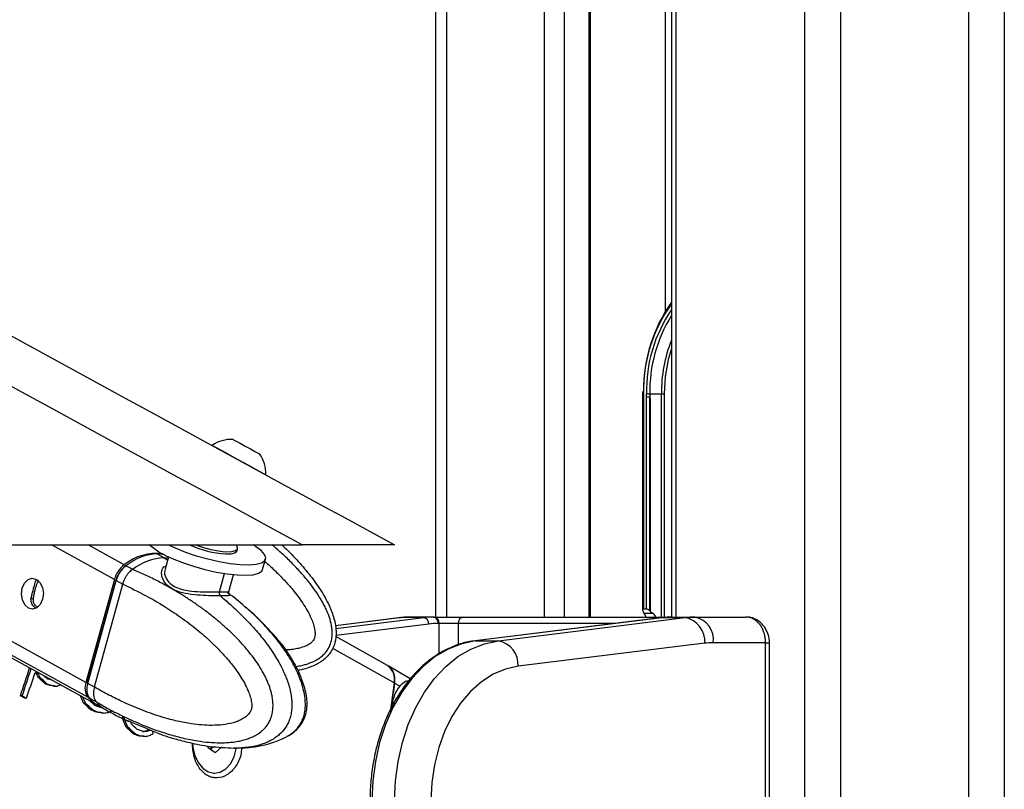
# Model space of a CAD drawing. Header units: millimetres. Extents: x 20 to 19631, y 28 to 16288.
# Tile 38 of 124: x 5893 to 6199, y 6536 to 6776. Entities that reach past the tile are written whole.
import ezdxf

# ---------------------------------------------------------------- set-up
doc = ezdxf.new("R2010")
doc.units = ezdxf.units.MM
doc.header["$LTSCALE"] = 2

msp = doc.modelspace()

# ---------------------------------------------------------------- linework, layer by layer
at = {"color": 8, "linetype": 'Continuous', "lineweight": 25}
for p, q in [((6136.88, 2191.49), (6136.88, 7939.49)), ((6147.96, 7939.49), (6147.96, 2191.49)), ((6187.91, 2191.49), (6187.91, 7939.49)), ((6198.99, 7939.49), (6198.99, 2191.49)), ((6096.78, 7760.96), (6096.78, 6590.02)), ((6025.39, 7234.49), (6025.39, 6590.02)), ((6055.87, 6590.02), (6055.87, 7146.36)), ((6062.04, 7141.84), (6062.04, 6590.02)), ((6069.83, 6590.02), (6069.83, 7136.14)), ((6093.51, 6685.26), (6093.51, 7128.96)), ((6086.7, 6659.49), (6086.41, 6659.49)), ((6092.28, 6590.02), (6092.28, 6659.49)), ((6093.16, 6659.49), (6093.16, 6590.02)), ((5913.74, 6565.09), (5827.61, 6612.47)), ((5913.19, 6569.68), (5835.41, 6612.47)), ((5922.03, 6601.7), (5902.46, 6612.47)), ((5925.12, 6606.28), (5913.88, 6612.47)), ((5937.54, 6608.45), (5938.62, 6607.83)), ((5954.71, 6597.83), (5956.3, 6603.57)), ((5898.39, 6601.31), (5897.85, 6601.6)), ((5896.82, 6595.5), (5896.14, 6595.88)), ((6011.25, 6589.83), (5990.82, 6587.3)), ((5990.95, 6586.45), (6018.32, 6589.83)), ((6010.76, 6589.8), (6011.25, 6589.83)), ((6023.09, 6578.56), (6023.09, 6588.02)), ((6029.04, 6588.02), (6029.04, 6581.37)), ((6077.88, 6588.02), (6029.04, 6588.02)), ((6095.38, 6590.02), (6095.42, 6590.02)), ((6019.86, 6587.84), (5990.96, 6584.26)), ((6124.7, 6582.02), (6125.87, 6582.02)), ((6009.07, 6569.48), (5989.99, 6580.25)), ((6008.08, 6574.11), (6007.99, 6574.11))]:
    msp.add_line(p, q, dxfattribs=at)
at = {"color": 7, "linetype": 'Continuous', "lineweight": 25}
for p, q in [((6095.4, 7760.96), (6095.4, 6590.02)), ((6022.04, 6590.02), (6022.04, 7244.18)), ((6070.25, 6590.02), (6070.25, 7135.82)), ((6086.42, 6660.28), (6086.41, 6659.49)), ((6086.41, 6659.49), (6086.41, 6592.2)), ((6086.7, 6659.49), (6086.7, 6592.49)), ((6087.63, 6658.63), (6087.63, 6659.49)), ((6087.63, 6659.49), (6088.67, 6659.49)), ((6087.63, 6592.49), (6087.63, 6658.63)), ((6088.64, 6591.95), (6088.64, 6658.63)), ((6088.67, 6659.49), (6092.28, 6659.49)), ((6092.28, 6659.49), (6093.16, 6659.49)), ((6088.76, 6657.51), (6088.76, 6591.84)), ((5967.24, 6640.81), (5967.25, 6640.8)), ((5969.12, 6634.38), (5969.15, 6634.36)), ((3440.56, 6612.47), (5980.46, 6612.47)), ((5826.06, 6612.47), (5916.64, 6562.64)), ((5933.23, 6612.29), (5932.91, 6612.47)), ((5937.54, 6608.45), (5935.3, 6609.68)), ((5960.12, 6610.56), (5960.32, 6611.27)), ((5938.88, 6608.79), (5937.81, 6604.91)), ((5968.18, 6604.83), (5969.09, 6608.09)), ((5927.63, 6604.9), (5925.65, 6605.99)), ((5927.76, 6604.85), (5927.63, 6604.9)), ((5937.94, 6604.87), (5937.86, 6604.69)), ((5897.64, 6601.35), (5897.85, 6601.6)), ((5922.03, 6601.7), (5913.19, 6569.68)), ((5922.44, 6601.55), (5913.59, 6569.53)), ((5913.75, 6569.37), (5922.59, 6601.39)), ((5915.82, 6568.24), (5924.66, 6600.24)), ((5922.59, 6601.39), (5924.66, 6600.25)), ((5924.66, 6600.25), (5924.66, 6600.24)), ((5957.68, 6597.96), (5959.13, 6603.2)), ((5957.27, 6597.57), (5957.75, 6597.24)), ((6086.87, 6591.25), (6086.68, 6591.53)), ((6087.63, 6592.49), (6086.7, 6592.49)), ((6086.87, 6591.25), (6089.48, 6591.25)), ((6088.76, 6591.84), (6089.48, 6591.25)), ((6010.76, 6589.8), (5990.82, 6587.33)), ((6018.32, 6589.83), (6011.25, 6589.83)), ((6021.4, 6590.02), (6014.33, 6590.02)), ((6021.4, 6590.02), (6021.67, 6590.02)), ((6021.67, 6590.02), (6030.6, 6590.02)), ((6023.09, 6588.02), (6022.82, 6588.02)), ((6029.04, 6588.02), (6023.09, 6588.02)), ((6030.6, 6590.02), (6095.42, 6590.02)), ((6092.45, 6589.82), (6034.33, 6582.63)), ((6092.57, 6589.83), (6034.46, 6582.64)), ((6041.53, 6582.64), (6099.64, 6589.83)), ((6092.45, 6589.82), (6092.57, 6589.83)), ((6092.57, 6589.83), (6099.64, 6589.83)), ((6095.42, 6590.02), (6095.65, 6590.02)), ((6095.65, 6590.02), (6102.72, 6590.02)), ((6102.72, 6590.02), (6118.6, 6590.02)), ((6007.04, 6574.9), (5990.94, 6583.99)), ((6034.33, 6582.63), (6034.46, 6582.64)), ((6034.46, 6582.64), (6041.53, 6582.64)), ((6105.79, 6581.86), (6047.68, 6574.67)), ((6124.7, 6582.02), (6108.38, 6582.02)), ((6124.7, 6418.02), (6124.7, 6582.02)), ((6125.87, 6418.02), (6125.87, 6582.02)), ((6014.14, 6570.81), (6007.41, 6574.68)), ((5898.29, 6572.55), (5897.73, 6572.55)), ((5898.94, 6571.18), (5898.38, 6571.18)), ((5901.16, 6569.07), (5900.59, 6569.07)), ((5904, 6568.4), (5903.43, 6568.4)), ((5915.82, 6568.23), (5913.75, 6569.37)), ((5915.82, 6568.24), (5915.82, 6568.23)), ((6009.07, 6569.48), (6007.82, 6560.39)), ((6010.86, 6568.45), (6009.28, 6569.36)), ((5893.36, 6565.52), (5892.79, 6565.52)), ((5894.13, 6564.77), (5892.79, 6565.52)), ((5893.36, 6565.52), (5894.7, 6564.77)), ((5894.7, 6564.77), (5894.13, 6564.77)), ((5914.27, 6564.79), (5916.25, 6563.71)), ((5916.25, 6563.71), (5916.38, 6563.63)), ((5913.02, 6563.2), (5912.45, 6563.2)), ((5915.39, 6561.03), (5914.83, 6561.03)), ((5917.02, 6560.37), (5916.45, 6560.37)), ((5917.12, 6562.38), (5919.27, 6561.2)), ((5918.66, 6560.13), (5918.09, 6560.13)), ((5925, 6558.74), (5924.43, 6558.74)), ((5927.28, 6557.32), (5931.37, 6555.64)), ((5926.26, 6555.7), (5925.7, 6555.7)), ((5932.29, 6554.5), (5931.72, 6554.5)), ((5933.2, 6554.84), (5932.64, 6554.84)), ((5934.33, 6554.33), (5936.35, 6553.57)), ((5928.47, 6553.65), (5927.9, 6553.65)), ((5930.04, 6553.01), (5929.47, 6553.01)), ((5931.56, 6552.84), (5930.99, 6552.84)), ((5951.2, 6549.31), (5951.19, 6549.85)), ((5953.38, 6547.71), (5951.2, 6549.31)), ((5952.76, 6549.58), (5951.9, 6548.8)), ((5955.44, 6549.58), (5953.38, 6547.71)), ((5952.91, 6541.42), (5953.27, 6541.42))]:
    msp.add_line(p, q, dxfattribs=at)
at = {"color": 7, "linetype": 'Continuous', "lineweight": 25, "flags": 128}
for points in [[(5952.48, 6643.48), (5952.49, 6643.47), (5952.92, 6643.24), (5953.94, 6642.69), (5955.47, 6641.85), (5957.39, 6640.8), (5959.57, 6639.61), (5961.84, 6638.37), (5964.03, 6637.17), (5965.98, 6636.1), (5967.56, 6635.24), (5968.63, 6634.65), (5969.12, 6634.38)], [(5958.92, 6645.36), (5959.12, 6645.25), (5959.91, 6644.82), (5961.18, 6644.12), (5962.75, 6643.27), (5964.36, 6642.39), (5965.78, 6641.61), (5966.79, 6641.05), (5967.24, 6640.81)], [(5938.93, 6612.47), (5940.97, 6611.52), (5944.13, 6610.26), (5947.54, 6609.1), (5951.09, 6608.1), (5954.63, 6607.29), (5958.03, 6606.71), (5961.16, 6606.37), (5963.9, 6606.29), (5966.14, 6606.47), (5967.79, 6606.9), (5968.8, 6607.57), (5969.13, 6608.46), (5968.76, 6609.52), (5967.7, 6610.72), (5966, 6612.01), (5965.29, 6612.46)], [(5960.32, 6611.6), (5960.09, 6612.5), (5960.08, 6612.53)], [(5956.65, 6609.66), (5958.38, 6609.71), (5959.57, 6610.01), (5960.11, 6610.53), (5960.12, 6610.56)], [(5956.85, 6610.37), (5958.58, 6610.42), (5959.76, 6610.72), (5960.31, 6611.24), (5960.32, 6611.6)], [(5940.07, 6608.26), (5943.23, 6606.99), (5946.64, 6605.84), (5950.19, 6604.84), (5953.73, 6604.03), (5957.13, 6603.45), (5960.26, 6603.11), (5963, 6603.02), (5965.24, 6603.21), (5966.89, 6603.64), (5967.9, 6604.31), (5968.18, 6604.83)], [(5925.36, 6605.75), (5925.35, 6605.83), (5925.35, 6605.91), (5925.37, 6605.97), (5925.4, 6606.01), (5925.45, 6606.03), (5925.51, 6606.04), (5925.57, 6606.02), (5925.65, 6605.99)], [(5897.77, 6601.76), (5898.89, 6600.75), (5899.64, 6599.22), (5899.93, 6597.39), (5899.7, 6595.55), (5898.98, 6593.97), (5897.9, 6592.89), (5896.6, 6592.49), (5895.3, 6592.81), (5894.18, 6593.82), (5893.42, 6595.35), (5893.14, 6597.18), (5893.37, 6599.02), (5894.09, 6600.6), (5895.17, 6601.68), (5896.47, 6602.08), (5897.77, 6601.76)], [(5922.61, 6601.61), (5922.54, 6601.6), (5922.48, 6601.59), (5922.45, 6601.57), (5922.44, 6601.55)], [(6034.46, 6582.64), (6030.14, 6581.72), (6025.93, 6580.06), (6021.9, 6577.68), (6018.11, 6574.61), (6014.62, 6570.9), (6011.47, 6566.61), (6008.73, 6561.81), (6006.42, 6556.56), (6004.59, 6550.95), (6003.26, 6545.07), (6002.45, 6539), (6002.18, 6532.83)], [(6009.25, 6532.83), (6009.52, 6539), (6010.33, 6545.07), (6011.66, 6550.95), (6013.49, 6556.56), (6015.8, 6561.81), (6018.54, 6566.61), (6021.69, 6570.9), (6025.18, 6574.61), (6028.97, 6577.68), (6033, 6580.06), (6037.21, 6581.72), (6041.53, 6582.64)], [(6047.68, 6574.67), (6043.72, 6573.8), (6039.89, 6572.18), (6036.24, 6569.85), (6032.85, 6566.85), (6029.77, 6563.23), (6027.07, 6559.06), (6024.79, 6554.41), (6022.97, 6549.37), (6021.64, 6544.02), (6020.84, 6538.48), (6020.57, 6532.83)], [(5913.59, 6569.53), (5913.59, 6569.53), (5913.6, 6569.49), (5913.63, 6569.46), (5913.68, 6569.42), (5913.75, 6569.37)], [(5913.74, 6565.09), (5915.32, 6563.52), (5916.88, 6562.52)], [(5946.38, 6550.73), (5946.49, 6549.42), (5947.07, 6546.9), (5948.12, 6544.69), (5949.55, 6542.97), (5951.25, 6541.85), (5953.1, 6541.43), (5954.97, 6541.73), (5956.71, 6542.72), (5958.19, 6544.35), (5959.31, 6546.48), (5959.98, 6548.96), (5960.03, 6549.23)]]:
    msp.add_lwpolyline(points, dxfattribs=at)
at = {"color": 8, "linetype": 'Continuous', "lineweight": 25, "flags": 128}
for points in [[(5938.77, 6608.38), (5938.69, 6608.39), (5937.54, 6608.45)], [(5922.44, 6601.55), (5922.44, 6601.54), (5922.44, 6601.51), (5922.47, 6601.47), (5922.52, 6601.43), (5922.59, 6601.39)]]:
    msp.add_lwpolyline(points, dxfattribs=at)
at = {"color": 7, "linetype": 'Continuous', "lineweight": 25}
for centre, radius, start, end in [((6134.44, 6660.54), 47.76, 144.836, 180.2698), ((6133.2, 6660.32), 44.54, 148.0771, 181.0691), ((5958.52, 6634.73), 10.63, 87.864, 124.6615), ((5958.52, 6634.73), 10.63, 357.9848, 34.7824), ((5947.97, 6629.38), 22.55, 228.3866, 249.5012), ((5958.87, 6641.93), 32.34, 245.8129, 266.0617), ((5959.12, 6642.79), 32.5, 248.9326, 265.9842), ((5935, 6594.19), 15.62, 82.109, 129.2578), ((5938.22, 6591.54), 16.92, 92.2911, 128.1537), ((5930.35, 6599.43), 8.63, 127.375, 164.7379), ((5955.88, 6597.47), 1.22, 162.5749, 225.0216), ((6014.34, 6564.94), 25.09, 90.0053, 97.0613), ((6021.41, 6564.94), 25.09, 90.0053, 97.0613), ((6017.95, 6587.96), 1.91, 356.5252, 78.7875), ((6022.82, 6563.94), 24.08, 90.0053, 97.0613), ((6021.05, 6588.27), 1.79, 351.9505, 78.5782), ((6021.32, 6588.27), 1.79, 351.9505, 78.5782), ((6030.85, 6588.22), 1.82, 97.8744, 186.1427), ((6095.65, 6564.94), 25.09, 90.0053, 97.0613), ((6102.72, 6564.94), 25.09, 90.0053, 97.0613), ((6098.15, 6582.33), 7.65, 356.5252, 78.7875), ((6101.31, 6583.02), 7.14, 351.9505, 78.5782), ((6040.04, 6575.14), 7.65, 356.5252, 78.7875), ((6108.38, 6560.95), 21.07, 90.0053, 97.0613), ((5585.78, 6671.2), 324.69, 341.0058, 342.6168), ((5586.28, 6671.22), 324.75, 341.0059, 342.5675), ((6003.95, 6570.65), 5.25, 347.0881, 54.0442), ((6003.44, 6570.41), 5.93, 349.792, 38.596), ((5587.17, 6670.62), 325.24, 341.0068, 342.4288), ((5918.07, 6567.94), 5.19, 160.3534, 213.3192), ((5743.34, 6600.77), 267.78, 351.798, 353.2627), ((5949.7, 6550.75), 2.92, 318.3845, 338.63)]:
    msp.add_arc(centre, radius, start, end, dxfattribs=at)
at = {"color": 8, "linetype": 'Continuous', "lineweight": 25}
for centre, radius, start, end in [((6133.27, 6660.46), 46.57, 144.3962, 181.1904), ((6132.78, 6660.42), 45.16, 145.8596, 181.1837), ((6137.21, 6659.76), 44.94, 158.518, 180.3432), ((6137.96, 6659.63), 44.8, 161.8032, 180.1752), ((5924.02, 6569.77), 9.8, 218.8016, 241.0487)]:
    msp.add_arc(centre, radius, start, end, dxfattribs=at)
at = {"color": 7, "linetype": 'Continuous', "lineweight": 25}
for centre, major_axis, ratio, start_param, end_param in [((6150.48, 6659.49), (61.81, 0), 0.582425, 3.141593, 3.196534), ((5929.7, 6589.41), (10.34, 19.14), 0.647541, 0.341168, 0.949414), ((5929.7, 6589.41), (10.63, 18.97), 0.671543, 0.198472, 0.351285), ((5926.77, 6601.41), (2.86, 5.28), 0.648437, 0.949758, 1.912309), ((5926.37, 6601.63), (2.57, 4.75), 0.647199, 0.949283, 1.911834), ((6087.41, 6591.49), (0.924, -0.924), 0.414214, 2.748894, 4.284783), ((6083.97, 6587.01), (0, 6), 0.682414, 5.239173, 5.497787), ((6088.33, 6591.49), (0.924, -0.924), 0.414214, 1.658095, 2.748894), ((6088.94, 6592.41), (0.924, -0.924), 0.414214, 4.799688, 4.930555), ((6084.37, 6587.01), (7.21, 0), 0.831789, 0.526784, 0.785398), ((5741.92, 6579.64), (217.17, 135.06), 0.398164, 5.236918, 5.24019), ((5678.86, 6615.25), (1368, -1012.09), 0.056924, 1.451926, 1.452325), ((5728.32, 6587), (-201.04, 335.56), 0.364496, 4.451329, 4.455307), ((5728.89, 6587), (-201.04, 335.56), 0.364496, 4.451329, 4.455307), ((5706.05, 6599.57), (669.68, -611.18), 0.121808, 1.388625, 1.392053), ((5706.62, 6599.57), (669.68, -611.18), 0.121808, 1.388625, 1.392053), ((5722.82, 6590.42), (-386.87, 445.14), 0.211299, 4.488979, 4.489536), ((5674.83, 6617.53), (1520, -1098.65), 0.050846, 1.458031, 1.458774), ((5772.55, 6562.34), (802.38, -192.88), 0.046858, 1.419376, 1.420819), ((5775.94, 6560.11), (775.94, -177.63), 0.04645, 1.416377, 1.420091), ((5776.5, 6560.11), (775.94, -177.63), 0.04645, 1.416377, 1.420091), ((5753.11, 6573.32), (295.53, 93.11), 0.181832, 5.190042, 5.195717), ((5917.93, 6569.4), (2.86, 5.28), 0.648437, 1.912309, 2.874859), ((5743.33, 6578.52), (-180.8, 324.17), 0.39107, 4.451443, 4.458348), ((5743.89, 6578.52), (-180.8, 324.17), 0.39107, 4.451443, 4.457117), ((5927.52, 6581.48), (10.34, 19.14), 0.647541, 2.874515, 3.136768), ((5722.78, 6590.45), (743.86, -654.21), 0.109087, 1.40495, 1.406999), ((5716.49, 6593.68), (745.21, -654.99), 0.108879, 1.398061, 1.40135), ((5717.05, 6593.68), (745.21, -654.99), 0.108879, 1.398061, 1.40135), ((5831.14, 6528.93), (1595.02, -646.43), 0.035576, 1.531704, 1.532726), ((5831.7, 6528.93), (1595.02, -646.43), 0.035576, 1.531704, 1.532726), ((5806.84, 6542.97), (1262.23, -456.73), 0.041431, 1.497708, 1.499233), ((5782.95, 6556.15), (614.03, -84.16), 0.036841, 1.353935, 1.35667), ((5783.51, 6556.15), (614.03, -84.16), 0.036841, 1.353935, 1.35667), ((5767.54, 6565.17), (281.76, 100.27), 0.211868, 5.20777, 5.212964), ((5772.83, 6562.18), (393.54, 40.93), 0.046508, 5.08716, 5.091285), ((5756.85, 6570.89), (-174.66, 320.77), 0.399605, 4.451853, 4.461125), ((5757.41, 6570.89), (-174.66, 320.77), 0.399605, 4.451853, 4.461125), ((5731.17, 6585.39), (713.34, -636.53), 0.114006, 1.394233, 1.397433), ((5731.73, 6585.39), (713.34, -636.53), 0.114006, 1.394233, 1.397433), ((5759.74, 6569.57), (-165.6, 315.82), 0.412621, 4.459468, 4.460421), ((5738.07, 6581.81), (693.5, -625.01), 0.117433, 1.398691, 1.40138), ((5814.88, 6538.43), (1139.67, -386.65), 0.043709, 1.483624, 1.485202), ((5783.92, 6555.6), (418.49, 27.17), 0.0272, 5.069341, 5.071592), ((5784.48, 6555.6), (418.49, 27.17), 0.0272, 5.068157, 5.071592), ((5779.28, 6558.22), (308, 86.62), 0.157492, 5.185333, 5.188762), ((5779.84, 6558.22), (308, 86.62), 0.157492, 5.185333, 5.188762), ((5769.72, 6563.94), (-83.25, 276.1), 0.546392, 4.512695, 4.515661), ((5845.19, 6521), (1614.63, -657.58), 0.035264, 1.53294, 1.533912), ((5845.76, 6521), (1614.63, -657.58), 0.035264, 1.53294, 1.533912), ((5793.83, 6550), (571.17, -59.47), 0.030517, 1.331465, 1.334207), ((5794.4, 6550), (571.17, -59.47), 0.030517, 1.331465, 1.334207), ((5784.22, 6555.75), (363.51, 57.24), 0.076266, 5.117667, 5.121835), ((5779.7, 6558.3), (269.35, 106.73), 0.241908, 5.218882, 5.224076)]:
    msp.add_ellipse(centre, major_axis=major_axis, ratio=ratio, start_param=start_param, end_param=end_param, dxfattribs=at)
for points, knots in [([(5980.46, 6612.47), (5773.79, 6725.29), (5379.46, 6940.55), (4846.94, 7231.57), (4452.12, 7447.73), (4176.02, 7599.42), (4024.12, 7683.21), (3941.4, 7729.14), (3927.34, 7736.95)], [0, 0, 0, 0, 0.301545, 0.575336, 0.777328, 0.878324, 0.97932, 1, 1, 1, 1]), ([(4825.12, 7258.52), (4929.08, 7201.78), (5067.7, 7126.12), (5275.58, 7012.69), (5448.8, 6918.18), (5646.13, 6810.53), (5832.94, 6708.62), (5950.46, 6644.52), (6009.22, 6612.47)], [0, 0, 0, 0, 0.2633228, 0.351097, 0.5266455, 0.7021941, 0.8510971, 1, 1, 1, 1]), ([(6087.63, 6658.63), (6087.65, 6658.63), (6087.77, 6658.63), (6088.01, 6658.63), (6088.34, 6658.63), (6088.54, 6658.63), (6088.64, 6658.63)], [0, 0, 0, 0, 0.090131, 0.431109, 0.74027, 1, 1, 1, 1]), ([(6088.64, 6658.63), (6088.64, 6658.63), (6088.64, 6658.63), (6088.64, 6658.63), (6088.64, 6658.63), (6088.65, 6658.6), (6088.67, 6658.5), (6088.71, 6658.13), (6088.74, 6657.79), (6088.76, 6657.51)], [0, 0, 0, 0, 0.001216, 0.00282, 0.005802, 0.018793, 0.070056, 0.274202, 1, 1, 1, 1]), ([(5974.16, 6612.47), (5975.03, 6611.65), (5976.61, 6610.15), (5978.79, 6607.85), (5980.77, 6605.65), (5982.67, 6603.37), (5984.46, 6601.01), (5986.13, 6598.59), (5987.65, 6596.07), (5988.77, 6593.87), (5989.55, 6592.03), (5990.14, 6590.41), (5990.68, 6588.5), (5990.97, 6586.68), (5991.07, 6584.82), (5990.96, 6583.32), (5990.6, 6581.69), (5990.08, 6580.29), (5989.24, 6578.85), (5988.16, 6577.57), (5986.55, 6576.17), (5984.63, 6575.06), (5982.44, 6574.2), (5980.73, 6573.69), (5979.58, 6573.47), (5979.14, 6573.39)], [0, 0, 0, 0, 0.0700076, 0.127701, 0.1854547, 0.2434365, 0.3015209, 0.3585531, 0.4157704, 0.4738229, 0.5030569, 0.5323721, 0.5752838, 0.61872, 0.6402902, 0.6839183, 0.7061037, 0.7381272, 0.771084, 0.8031077, 0.835936, 0.8953617, 0.9317802, 0.9735949, 1, 1, 1, 1]), ([(6009.22, 6612.47), (6009.15, 6612.47), (6009.02, 6612.47), (6007.9, 6612.47), (6006.2, 6612.47), (6004.13, 6612.47), (6001.44, 6612.47), (5997.36, 6612.47), (5992.1, 6612.47), (5986.04, 6612.47), (5982.32, 6612.47), (5980.46, 6612.47)], [0, 0, 0, 0, 0.126422, 0.252572, 0.339466, 0.426258, 0.513661, 0.601078, 0.759673, 0.879728, 1, 1, 1, 1]), ([(5916.38, 6563.63), (5916.38, 6563.63), (5917.9, 6562.73), (5920.96, 6561.01), (5925.11, 6558.92), (5928.8, 6557.25), (5932.01, 6555.92), (5935.25, 6554.71), (5938.98, 6553.48), (5942.43, 6552.54), (5945.6, 6551.85), (5948.34, 6551.36), (5951.44, 6550.98), (5954.38, 6550.83), (5956.78, 6550.89), (5958.65, 6551.03), (5960.52, 6551.3), (5962.28, 6551.7), (5963.94, 6552.23), (5965.27, 6552.8), (5966.65, 6553.56), (5967.8, 6554.38), (5968.88, 6555.44), (5969.67, 6556.42), (5970.34, 6557.56), (5970.87, 6558.84), (5971.24, 6560.25), (5971.43, 6561.85), (5971.4, 6563.51), (5971.21, 6565.03), (5970.83, 6566.82), (5970.32, 6568.41), (5969.68, 6570.02), (5969.1, 6571.27), (5968.2, 6572.99), (5966.96, 6575.05), (5965.33, 6577.4), (5963.42, 6579.83), (5961.25, 6582.3), (5958.79, 6584.81), (5956.24, 6587.17), (5953.6, 6589.42), (5950.89, 6591.57), (5948.1, 6593.61), (5945.26, 6595.54), (5942.16, 6597.5), (5938.8, 6599.47), (5935.17, 6601.41), (5931.49, 6603.21), (5929.01, 6604.32), (5927.76, 6604.85), (5927.76, 6604.85)], [0, 0, 0, 0, 0.000001, 0.042299, 0.084662, 0.113207, 0.141774, 0.170414, 0.199082, 0.240084, 0.260638, 0.28121, 0.310911, 0.340706, 0.356783, 0.372888, 0.389105, 0.405375, 0.419337, 0.433377, 0.441759, 0.458722, 0.46735, 0.477162, 0.487179, 0.495775, 0.505905, 0.516388, 0.527134, 0.538144, 0.546396, 0.563139, 0.571618, 0.581606, 0.591626, 0.611828, 0.632439, 0.653131, 0.679323, 0.705597, 0.73206, 0.758566, 0.785561, 0.812587, 0.839695, 0.866827, 0.900037, 0.933281, 0.966624, 0.999999, 1, 1, 1, 1]), ([(5924.66, 6600.25), (5924.76, 6600.56), (5924.94, 6601.2), (5925.36, 6602.12), (5925.87, 6603), (5926.43, 6603.75), (5927, 6604.37), (5927.4, 6604.72), (5927.61, 6604.89), (5927.63, 6604.9)], [0, 0, 0, 0, 0.172718, 0.350448, 0.523165, 0.700887, 0.842086, 0.985971, 1, 1, 1, 1]), ([(5896.15, 6595.99), (5896.25, 6596.41), (5896.44, 6597.26), (5896.8, 6598.64), (5897.14, 6599.83), (5897.42, 6600.75), (5897.56, 6601.15), (5897.64, 6601.35)], [0, 0, 0, 0, 0.222076, 0.445772, 0.640142, 0.821651, 1, 1, 1, 1]), ([(5896.82, 6595.5), (5896.87, 6595.94), (5896.97, 6596.75), (5897.27, 6598.09), (5897.59, 6599.29), (5897.92, 6600.28), (5898.19, 6600.93), (5898.35, 6601.19), (5898.42, 6601.29)], [0, 0, 0, 0, 0.211369, 0.388355, 0.566092, 0.727316, 0.897886, 1, 1, 1, 1]), ([(5924.66, 6600.24), (5927.04, 6599.11), (5931.82, 6596.84), (5938.22, 6593.03), (5943.94, 6589.12), (5948.13, 6585.83), (5951.4, 6582.96), (5953.82, 6580.65), (5956.16, 6578.2), (5958.17, 6575.86), (5959.85, 6573.67), (5961.22, 6571.66), (5962.51, 6569.52), (5963.52, 6567.49), (5964.24, 6565.59), (5964.62, 6564.19), (5964.78, 6563.04), (5964.81, 6562.29), (5964.74, 6561.64), (5964.61, 6561.13), (5964.4, 6560.63), (5964.1, 6560.15), (5963.53, 6559.46), (5962.64, 6558.72), (5961.46, 6558.02), (5960.23, 6557.49), (5958.33, 6556.88), (5955.73, 6556.41), (5952.47, 6556.23), (5949.24, 6556.37), (5945.63, 6556.79), (5941.59, 6557.56), (5936.56, 6558.89), (5930.98, 6560.81), (5925.38, 6563.2), (5920.33, 6565.69), (5917.33, 6567.39), (5915.82, 6568.24)], [0, 0, 0, 0, 0.073738, 0.14775, 0.20409, 0.260616, 0.289263, 0.317953, 0.346811, 0.375753, 0.395318, 0.414939, 0.434828, 0.454884, 0.467894, 0.48112, 0.487197, 0.493393, 0.497432, 0.501609, 0.505043, 0.510136, 0.515353, 0.527914, 0.540826, 0.553414, 0.566082, 0.598147, 0.630574, 0.661678, 0.692891, 0.736823, 0.780893, 0.842838, 0.905002, 0.952464, 1, 1, 1, 1]), ([(5957.83, 6597.18), (5957.83, 6597.18), (5957.86, 6597.15), (5957.77, 6597.22), (5957.6, 6597.56), (5957.68, 6597.85), (5957.71, 6597.97)], [0, 0, 0, 0, 0.001012, 0.416614, 0.755335, 1, 1, 1, 1]), ([(5963.09, 6592.83), (5961.46, 6594.28), (5959.71, 6595.84), (5957.86, 6597.14), (5957.74, 6597.23)], [0, 0, 0, 0, 0.933663, 1, 1, 1, 1]), ([(5897.75, 6592.71), (5897.42, 6592.91), (5896.75, 6593.32), (5896.14, 6594.45), (5896.04, 6595.41), (5896.14, 6595.91), (5896.15, 6595.99)], [0, 0, 0, 0, 0.316542, 0.636079, 0.942993, 1, 1, 1, 1]), ([(5898.16, 6593.18), (5898.04, 6593.22), (5897.6, 6593.39), (5897.07, 6594.07), (5896.8, 6594.89), (5896.82, 6595.38), (5896.82, 6595.5)], [0, 0, 0, 0, 0.136209, 0.511367, 0.881597, 1, 1, 1, 1]), ([(5975.74, 6552.84), (5975.77, 6552.85), (5976.36, 6553.14), (5977.19, 6553.73), (5978.22, 6554.6), (5978.99, 6555.41), (5979.74, 6556.39), (5980.38, 6557.53), (5980.91, 6558.81), (5981.28, 6560.22), (5981.48, 6561.82), (5981.49, 6563.48), (5981.35, 6565.01), (5981.05, 6566.79), (5980.64, 6568.39), (5980.12, 6569.99), (5979.65, 6571.25), (5978.92, 6572.96), (5977.91, 6575.02), (5976.58, 6577.37), (5975.01, 6579.8), (5973.22, 6582.27), (5971.19, 6584.77), (5969.09, 6587.14), (5966.9, 6589.39), (5964.8, 6591.4), (5963.4, 6592.61), (5962.78, 6593.15)], [0, 0, 0, 0, 0.002999, 0.04789, 0.070586, 0.093591, 0.119754, 0.146465, 0.169385, 0.196395, 0.224346, 0.253, 0.282355, 0.304359, 0.349003, 0.371609, 0.398243, 0.42496, 0.478827, 0.533784, 0.588957, 0.658793, 0.72885, 0.79941, 0.870086, 0.942066, 1, 1, 1, 1]), ([(5975.73, 6552.84), (5975.93, 6552.93), (5976.84, 6553.36), (5978.19, 6554.41), (5979.63, 6555.87), (5980.76, 6557.46), (5981.54, 6559.31), (5981.97, 6561.41), (5982.04, 6563.71), (5981.75, 6566.11), (5981.12, 6568.49), (5980.14, 6571.32), (5978.69, 6574.58), (5976.62, 6578.16), (5974.16, 6581.59), (5971.27, 6584.98), (5967.83, 6588.47), (5965.24, 6591.1), (5963.66, 6592.39), (5963.54, 6592.48)], [0, 0, 0, 0, 0.013652, 0.065351, 0.101411, 0.136853, 0.173657, 0.213059, 0.254544, 0.299616, 0.346868, 0.392665, 0.474348, 0.558248, 0.647466, 0.744692, 0.853841, 0.988748, 1, 1, 1, 1]), ([(6014.33, 6590.02), (6013.45, 6590), (6012.26, 6589.98), (6011.07, 6589.84), (6010.76, 6589.8)], [0, 0, 0, 0, 0.738202, 1, 1, 1, 1]), ([(6124.7, 6582.02), (6124.68, 6582.46), (6124.65, 6583.35), (6124.39, 6584.64), (6123.98, 6585.87), (6123.42, 6586.99), (6122.72, 6587.97), (6121.91, 6588.78), (6120.99, 6589.42), (6120.12, 6589.8), (6119.31, 6589.99), (6118.83, 6590.01), (6118.6, 6590.02)], [0, 0, 0, 0, 0.104655, 0.212303, 0.316738, 0.424134, 0.528891, 0.636619, 0.74238, 0.851183, 0.925087, 1, 1, 1, 1]), ([(6125.86, 6582.02), (6125.87, 6582.05), (6125.93, 6582.84), (6125.62, 6584.41), (6124.74, 6586.54), (6123.32, 6588.27), (6121.57, 6589.41), (6119.96, 6590), (6118.95, 6589.96), (6118.6, 6589.94)], [0, 0, 0, 0, 0.007235, 0.19321, 0.383125, 0.575022, 0.744089, 0.910323, 1, 1, 1, 1]), ([(6034.33, 6582.63), (6033.6, 6582.52), (6031.53, 6582.2), (6029.31, 6581.65), (6027.89, 6580.99), (6027.74, 6580.92)], [0, 0, 0, 0, 0.329072, 0.931306, 1, 1, 1, 1]), ([(6027.74, 6580.92), (6026.6, 6580.43), (6024.17, 6579.4), (6020.64, 6577.1), (6017.17, 6574.2), (6013.96, 6570.76), (6011.05, 6566.84), (6008.48, 6562.48), (6006.27, 6557.75), (6004.46, 6552.71), (6003.07, 6547.41), (6002.12, 6541.93), (6001.66, 6537.04), (6001.61, 6534), (6001.6, 6532.83)], [0, 0, 0, 0, 0.075973, 0.162036, 0.248467, 0.335227, 0.422233, 0.509398, 0.596648, 0.683931, 0.771215, 0.85849, 0.94576, 1, 1, 1, 1]), ([(6007.26, 6574.75), (6007.29, 6574.74), (6007.44, 6574.7), (6007.75, 6574.46), (6008.02, 6574.16), (6008.08, 6574.11)], [0, 0, 0, 0, 0.146798, 0.842752, 1, 1, 1, 1]), ([(6013.81, 6570.1), (6013.42, 6570.1), (6012.48, 6570.11), (6011.46, 6569.06), (6010.86, 6568.45)], [0, 0, 0, 0, 0.415091, 1, 1, 1, 1]), ([(5915.82, 6568.23), (5915.74, 6567.93), (5915.58, 6567.3), (5915.5, 6566.4), (5915.53, 6565.54), (5915.68, 6564.82), (5915.91, 6564.22), (5916.12, 6563.88), (5916.24, 6563.72), (5916.25, 6563.71)], [0, 0, 0, 0, 0.172712, 0.350434, 0.523145, 0.70086, 0.842072, 0.985971, 1, 1, 1, 1]), ([(6010.86, 6568.45), (6010.25, 6567.62), (6009.09, 6566.06), (6008.61, 6563.69), (6008.39, 6562.57)], [0, 0, 0, 0, 0.528128, 1, 1, 1, 1]), ([(5919.27, 6561.2), (5921.5, 6559.99), (5923.94, 6558.66), (5926.45, 6557.57), (5926.67, 6557.48)], [0, 0, 0, 0, 0.915334, 1, 1, 1, 1]), ([(5926.33, 6557.65), (5926.32, 6557.66), (5926.28, 6557.7), (5926.58, 6557.62), (5927.05, 6557.42), (5927.28, 6557.32)], [0, 0, 0, 0, 0.153857, 0.588282, 1, 1, 1, 1]), ([(5927, 6557.44), (5927, 6557.44), (5926.75, 6557.39), (5926.55, 6557.5), (5926.35, 6557.61)], [0, 0, 0, 0, 0.000259, 1, 1, 1, 1]), ([(5931.37, 6555.64), (5931.63, 6555.54), (5932.14, 6555.33), (5933.09, 6554.9), (5933.83, 6554.56), (5934.23, 6554.38), (5934.33, 6554.33)], [0, 0, 0, 0, 0.29905, 0.59799, 0.901491, 1, 1, 1, 1]), ([(5936.34, 6553.55), (5936.88, 6553.36), (5938.35, 6552.85), (5941.4, 6551.92), (5945.96, 6550.73), (5952.07, 6549.54), (5956.74, 6549.32), (5959.26, 6549.2)], [0, 0, 0, 0, 0.0749488, 0.2033961, 0.4085148, 0.6800605, 1, 1, 1, 1]), ([(5959.25, 6549.2), (5961.07, 6549.25), (5964.28, 6549.34), (5968.55, 6550.1), (5971.67, 6551.02), (5973.89, 6551.89), (5975.07, 6552.49), (5975.57, 6552.74)], [0, 0, 0, 0, 0.334267, 0.589201, 0.776626, 0.906868, 1, 1, 1, 1]), ([(5961.65, 6549.33), (5961.59, 6548.57), (5961.4, 6546.35), (5959.78, 6543.21), (5957.17, 6540.61), (5954.52, 6539.8), (5952.45, 6540.02), (5950.97, 6540.62), (5949.61, 6541.63), (5948.05, 6543.45), (5946.61, 6546.49), (5946.42, 6549.34), (5946.33, 6550.75)], [0, 0, 0, 0, 0.070106, 0.205317, 0.339718, 0.472875, 0.539145, 0.605648, 0.671779, 0.738348, 0.871294, 1, 1, 1, 1])]:
    msp.add_open_spline(points, degree=3, knots=knots, dxfattribs=at)
at = {"color": 8, "linetype": 'Continuous', "lineweight": 25}
for points, knots in [([(5978.58, 6574.62), (5979.18, 6574.72), (5980.21, 6574.9), (5982.06, 6575.39), (5983.7, 6576), (5985.3, 6576.86), (5986.5, 6577.69), (5987.57, 6578.7), (5988.47, 6579.87), (5989.18, 6581.21), (5989.65, 6582.75), (5989.86, 6584.4), (5989.81, 6585.95), (5989.56, 6587.78), (5989.13, 6589.45), (5988.51, 6591.14), (5987.94, 6592.49), (5987.02, 6594.33), (5985.71, 6596.58), (5983.92, 6599.18), (5981.8, 6601.91), (5979.33, 6604.73), (5976.51, 6607.62), (5973.77, 6610.2), (5971.93, 6611.78), (5971.11, 6612.47)], [0, 0, 0, 0, 0.036048, 0.061335, 0.112509, 0.138538, 0.168139, 0.198361, 0.224294, 0.254854, 0.286479, 0.318899, 0.352113, 0.377009, 0.427521, 0.453099, 0.483233, 0.513462, 0.574408, 0.63659, 0.699014, 0.77803, 0.857295, 0.937129, 1, 1, 1, 1]), ([(5968.88, 6607.33), (5969.15, 6607.1), (5970.41, 6606.01), (5972.56, 6603.94), (5975.32, 6601.12), (5977.63, 6598.45), (5979.53, 6595.99), (5981.06, 6593.77), (5982.44, 6591.44), (5983.48, 6589.25), (5984.16, 6587.24), (5984.45, 6585.79), (5984.5, 6584.63), (5984.42, 6583.88), (5984.24, 6583.25), (5983.99, 6582.77), (5983.64, 6582.31), (5983.17, 6581.89), (5982.3, 6581.3), (5981.02, 6580.72), (5979.35, 6580.24), (5977.63, 6579.94), (5976.31, 6579.76), (5975.56, 6579.76), (5975.39, 6579.76)], [0, 0, 0, 0, 0.027333, 0.126785, 0.226823, 0.327153, 0.394974, 0.462991, 0.531937, 0.601461, 0.646563, 0.692412, 0.713478, 0.734954, 0.748957, 0.763436, 0.77534, 0.792994, 0.811082, 0.854622, 0.899382, 0.94302, 0.986936, 1, 1, 1, 1]), ([(5955.02, 6596.6), (5954.81, 6596.61), (5953.77, 6596.61), (5951.42, 6596.65), (5947.81, 6596.82), (5944.08, 6597.28), (5940.81, 6598.26), (5938.42, 6599.78), (5936.98, 6601.71), (5936.6, 6603.78), (5936.97, 6605.43), (5937.88, 6605.86), (5938.1, 6605.96)], [0, 0, 0, 0, 0.026506, 0.138416, 0.252662, 0.374435, 0.493874, 0.60327, 0.712696, 0.829841, 0.958483, 1, 1, 1, 1]), ([(5937.86, 6604.69), (5937.8, 6604.56), (5937.48, 6603.89), (5937.9, 6602.35), (5939.09, 6600.53), (5941.32, 6599.1), (5944.38, 6598.25), (5947.89, 6597.92), (5951.3, 6597.84), (5953.52, 6597.83), (5954.52, 6597.83), (5954.71, 6597.83)], [0, 0, 0, 0, 0.030024, 0.167108, 0.293509, 0.419035, 0.556953, 0.699588, 0.834964, 0.968365, 1, 1, 1, 1]), ([(5954.71, 6597.83), (5955.39, 6597.83), (5956.83, 6597.83), (5957.7, 6597.81), (5957.59, 6597.95), (5957.57, 6597.99)], [0, 0, 0, 0, 0.407755, 0.866196, 1, 1, 1, 1]), ([(5957.75, 6597.24), (5957.77, 6597.22), (5958.2, 6596.92), (5958.13, 6596.77), (5957.28, 6596.6), (5955.74, 6596.6), (5955.02, 6596.6)], [0, 0, 0, 0, 0.022987, 0.350021, 0.694811, 1, 1, 1, 1]), ([(5955.02, 6596.6), (5956.07, 6595.71), (5958.32, 6593.81), (5961.64, 6590.68), (5964.42, 6587.79), (5966.57, 6585.33), (5968.16, 6583.4), (5969.7, 6581.38), (5971.16, 6579.28), (5972.55, 6577.09), (5973.85, 6574.78), (5974.83, 6572.75), (5975.54, 6571.03), (5976.11, 6569.49), (5976.65, 6567.67), (5977.02, 6565.9), (5977.26, 6564.08), (5977.32, 6562.58), (5977.21, 6560.91), (5976.97, 6559.45), (5976.51, 6557.92), (5975.87, 6556.51), (5974.87, 6554.91), (5973.63, 6553.56), (5972.17, 6552.42), (5970.83, 6551.6), (5969.38, 6550.91), (5967.88, 6550.36), (5966.18, 6549.89), (5964.28, 6549.52), (5962.19, 6549.29), (5960.51, 6549.19), (5959.53, 6549.21), (5959.25, 6549.21)], [0, 0, 0, 0, 0.065633, 0.138783, 0.212101, 0.249103, 0.286145, 0.323332, 0.360585, 0.397164, 0.433861, 0.471094, 0.489844, 0.508645, 0.536167, 0.564026, 0.57786, 0.605842, 0.620071, 0.64061, 0.661747, 0.682286, 0.703341, 0.741454, 0.764812, 0.79163, 0.818663, 0.846173, 0.873788, 0.910692, 0.947718, 0.985026, 1, 1, 1, 1])]:
    msp.add_open_spline(points, degree=3, knots=knots, dxfattribs=at)

doc.saveas('drawing.dxf')
